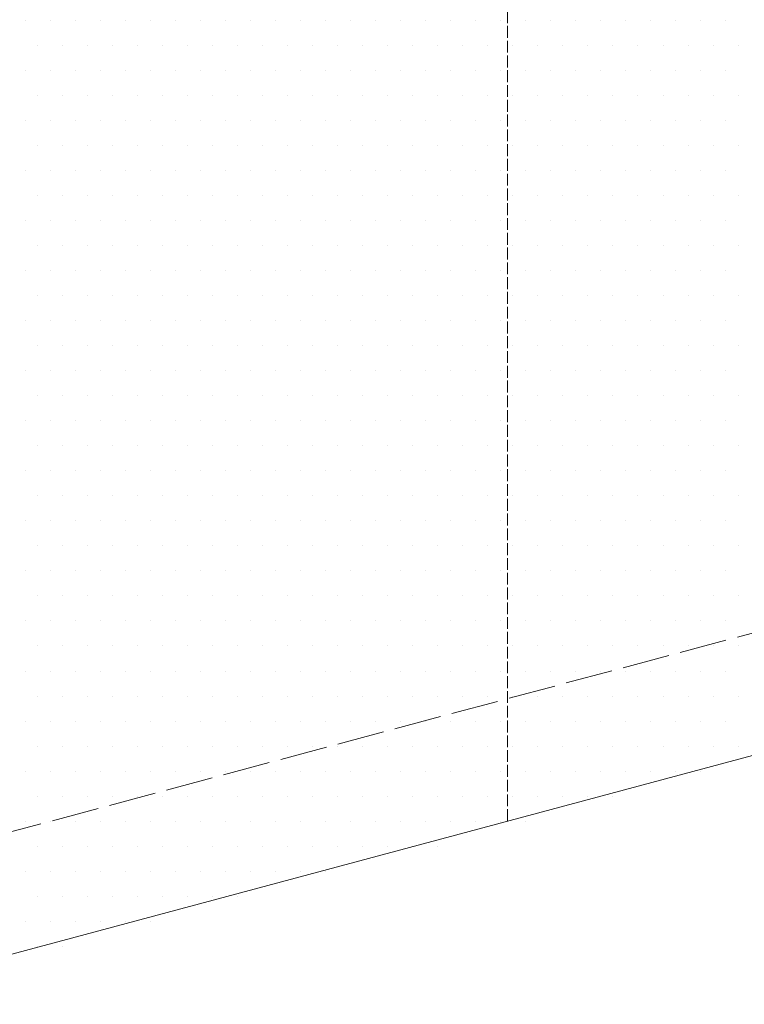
# Model space of a CAD drawing. Header units: millimetres. Extents: x 0 to 152651, y 46550 to 81081.
# Tile 90 of 109: x 147466 to 147650, y 73660 to 73910. Entities that reach past the tile are written whole.
import ezdxf

# ---------------------------------------------------------------- set-up
doc = ezdxf.new("R2010")
doc.units = ezdxf.units.MM
doc.linetypes.add('ACAD_ISO02W100', pattern=[15, 12, -3])
doc.layers.add('linia', color=100, linetype='Continuous', lineweight=25)
doc.layers.add('przerywa', color=100, linetype='ACAD_ISO02W100', lineweight=5)

msp = doc.modelspace()

# ---------------------------------------------------------------- linework, layer by layer
at = {"layer": 'linia', "lineweight": 20}
for p, q in [((147467.014, 73909.444), (147467.014, 73909.444)), ((147473.364, 73909.444), (147473.364, 73909.444)), ((147479.714, 73909.444), (147479.714, 73909.444)), ((147486.064, 73909.444), (147486.064, 73909.444)), ((147492.414, 73909.444), (147492.414, 73909.444)), ((147498.764, 73909.444), (147498.764, 73909.444)), ((147505.114, 73909.444), (147505.114, 73909.444)), ((147511.464, 73909.444), (147511.464, 73909.444)), ((147517.814, 73909.444), (147517.814, 73909.444)), ((147524.164, 73909.444), (147524.164, 73909.444)), ((147530.514, 73909.444), (147530.514, 73909.444)), ((147536.864, 73909.444), (147536.864, 73909.444)), ((147543.214, 73909.444), (147543.214, 73909.444)), ((147549.564, 73909.444), (147549.564, 73909.444)), ((147555.914, 73909.444), (147555.914, 73909.444)), ((147562.264, 73909.444), (147562.264, 73909.444)), ((147568.614, 73909.444), (147568.614, 73909.444)), ((147574.964, 73909.444), (147574.964, 73909.444)), ((147581.314, 73909.444), (147581.314, 73909.444)), ((147587.664, 73909.444), (147587.664, 73909.444)), ((147594.014, 73909.444), (147594.014, 73909.444)), ((147600.364, 73909.444), (147600.364, 73909.444)), ((147606.714, 73909.444), (147606.714, 73909.444)), ((147613.064, 73909.444), (147613.064, 73909.444)), ((147619.414, 73909.444), (147619.414, 73909.444)), ((147625.764, 73909.444), (147625.764, 73909.444)), ((147632.114, 73909.444), (147632.114, 73909.444)), ((147638.464, 73909.444), (147638.464, 73909.444)), ((147644.814, 73909.444), (147644.814, 73909.444)), ((147470.189, 73903.094), (147470.189, 73903.094)), ((147476.539, 73903.094), (147476.539, 73903.094)), ((147482.889, 73903.094), (147482.889, 73903.094)), ((147489.239, 73903.094), (147489.239, 73903.094)), ((147495.589, 73903.094), (147495.589, 73903.094)), ((147501.939, 73903.094), (147501.939, 73903.094)), ((147508.289, 73903.094), (147508.289, 73903.094)), ((147514.639, 73903.094), (147514.639, 73903.094)), ((147520.989, 73903.094), (147520.989, 73903.094)), ((147527.339, 73903.094), (147527.339, 73903.094)), ((147533.689, 73903.094), (147533.689, 73903.094)), ((147540.039, 73903.094), (147540.039, 73903.094)), ((147546.389, 73903.094), (147546.389, 73903.094)), ((147552.739, 73903.094), (147552.739, 73903.094)), ((147559.089, 73903.094), (147559.089, 73903.094)), ((147565.439, 73903.094), (147565.439, 73903.094)), ((147571.789, 73903.094), (147571.789, 73903.094)), ((147578.139, 73903.094), (147578.139, 73903.094)), ((147584.489, 73903.094), (147584.489, 73903.094)), ((147590.839, 73903.094), (147590.839, 73903.094)), ((147597.189, 73903.094), (147597.189, 73903.094)), ((147603.539, 73903.094), (147603.539, 73903.094)), ((147609.889, 73903.094), (147609.889, 73903.094)), ((147616.239, 73903.094), (147616.239, 73903.094)), ((147622.589, 73903.094), (147622.589, 73903.094)), ((147628.939, 73903.094), (147628.939, 73903.094)), ((147635.289, 73903.094), (147635.289, 73903.094)), ((147641.639, 73903.094), (147641.639, 73903.094)), ((147647.989, 73903.094), (147647.989, 73903.094)), ((147467.014, 73896.744), (147467.014, 73896.744)), ((147473.364, 73896.744), (147473.364, 73896.744)), ((147479.714, 73896.744), (147479.714, 73896.744)), ((147486.064, 73896.744), (147486.064, 73896.744)), ((147492.414, 73896.744), (147492.414, 73896.744)), ((147498.764, 73896.744), (147498.764, 73896.744)), ((147505.114, 73896.744), (147505.114, 73896.744)), ((147511.464, 73896.744), (147511.464, 73896.744)), ((147517.814, 73896.744), (147517.814, 73896.744)), ((147524.164, 73896.744), (147524.164, 73896.744)), ((147530.514, 73896.744), (147530.514, 73896.744)), ((147536.864, 73896.744), (147536.864, 73896.744)), ((147543.214, 73896.744), (147543.214, 73896.744)), ((147549.564, 73896.744), (147549.564, 73896.744)), ((147555.914, 73896.744), (147555.914, 73896.744)), ((147562.264, 73896.744), (147562.264, 73896.744)), ((147568.614, 73896.744), (147568.614, 73896.744)), ((147574.964, 73896.744), (147574.964, 73896.744)), ((147581.314, 73896.744), (147581.314, 73896.744)), ((147587.664, 73896.744), (147587.664, 73896.744)), ((147594.014, 73896.744), (147594.014, 73896.744)), ((147600.364, 73896.744), (147600.364, 73896.744)), ((147606.714, 73896.744), (147606.714, 73896.744)), ((147613.064, 73896.744), (147613.064, 73896.744)), ((147619.414, 73896.744), (147619.414, 73896.744)), ((147625.764, 73896.744), (147625.764, 73896.744)), ((147632.114, 73896.744), (147632.114, 73896.744)), ((147638.464, 73896.744), (147638.464, 73896.744)), ((147644.814, 73896.744), (147644.814, 73896.744)), ((147470.189, 73890.394), (147470.189, 73890.394)), ((147476.539, 73890.394), (147476.539, 73890.394)), ((147482.889, 73890.394), (147482.889, 73890.394)), ((147489.239, 73890.394), (147489.239, 73890.394)), ((147495.589, 73890.394), (147495.589, 73890.394)), ((147501.939, 73890.394), (147501.939, 73890.394)), ((147508.289, 73890.394), (147508.289, 73890.394)), ((147514.639, 73890.394), (147514.639, 73890.394)), ((147520.989, 73890.394), (147520.989, 73890.394)), ((147527.339, 73890.394), (147527.339, 73890.394)), ((147533.689, 73890.394), (147533.689, 73890.394)), ((147540.039, 73890.394), (147540.039, 73890.394)), ((147546.389, 73890.394), (147546.389, 73890.394)), ((147552.739, 73890.394), (147552.739, 73890.394)), ((147559.089, 73890.394), (147559.089, 73890.394)), ((147565.439, 73890.394), (147565.439, 73890.394)), ((147571.789, 73890.394), (147571.789, 73890.394)), ((147578.139, 73890.394), (147578.139, 73890.394)), ((147584.489, 73890.394), (147584.489, 73890.394)), ((147590.839, 73890.394), (147590.839, 73890.394)), ((147597.189, 73890.394), (147597.189, 73890.394)), ((147603.539, 73890.394), (147603.539, 73890.394)), ((147609.889, 73890.394), (147609.889, 73890.394)), ((147616.239, 73890.394), (147616.239, 73890.394)), ((147622.589, 73890.394), (147622.589, 73890.394)), ((147628.939, 73890.394), (147628.939, 73890.394)), ((147635.289, 73890.394), (147635.289, 73890.394)), ((147641.639, 73890.394), (147641.639, 73890.394)), ((147647.989, 73890.394), (147647.989, 73890.394)), ((147467.014, 73884.044), (147467.014, 73884.044)), ((147473.364, 73884.044), (147473.364, 73884.044)), ((147479.714, 73884.044), (147479.714, 73884.044)), ((147486.064, 73884.044), (147486.064, 73884.044)), ((147492.414, 73884.044), (147492.414, 73884.044)), ((147498.764, 73884.044), (147498.764, 73884.044)), ((147505.114, 73884.044), (147505.114, 73884.044)), ((147511.464, 73884.044), (147511.464, 73884.044)), ((147517.814, 73884.044), (147517.814, 73884.044)), ((147524.164, 73884.044), (147524.164, 73884.044)), ((147530.514, 73884.044), (147530.514, 73884.044)), ((147536.864, 73884.044), (147536.864, 73884.044)), ((147543.214, 73884.044), (147543.214, 73884.044)), ((147549.564, 73884.044), (147549.564, 73884.044)), ((147555.914, 73884.044), (147555.914, 73884.044)), ((147562.264, 73884.044), (147562.264, 73884.044)), ((147568.614, 73884.044), (147568.614, 73884.044)), ((147574.964, 73884.044), (147574.964, 73884.044)), ((147581.314, 73884.044), (147581.314, 73884.044)), ((147587.664, 73884.044), (147587.664, 73884.044)), ((147594.014, 73884.044), (147594.014, 73884.044)), ((147600.364, 73884.044), (147600.364, 73884.044)), ((147606.714, 73884.044), (147606.714, 73884.044)), ((147613.064, 73884.044), (147613.064, 73884.044)), ((147619.414, 73884.044), (147619.414, 73884.044)), ((147625.764, 73884.044), (147625.764, 73884.044)), ((147632.114, 73884.044), (147632.114, 73884.044)), ((147638.464, 73884.044), (147638.464, 73884.044)), ((147644.814, 73884.044), (147644.814, 73884.044)), ((147470.189, 73877.694), (147470.189, 73877.694)), ((147476.539, 73877.694), (147476.539, 73877.694)), ((147482.889, 73877.694), (147482.889, 73877.694)), ((147489.239, 73877.694), (147489.239, 73877.694)), ((147495.589, 73877.694), (147495.589, 73877.694)), ((147501.939, 73877.694), (147501.939, 73877.694)), ((147508.289, 73877.694), (147508.289, 73877.694)), ((147514.639, 73877.694), (147514.639, 73877.694)), ((147520.989, 73877.694), (147520.989, 73877.694)), ((147527.339, 73877.694), (147527.339, 73877.694)), ((147533.689, 73877.694), (147533.689, 73877.694)), ((147540.039, 73877.694), (147540.039, 73877.694)), ((147546.389, 73877.694), (147546.389, 73877.694)), ((147552.739, 73877.694), (147552.739, 73877.694)), ((147559.089, 73877.694), (147559.089, 73877.694)), ((147565.439, 73877.694), (147565.439, 73877.694)), ((147571.789, 73877.694), (147571.789, 73877.694)), ((147578.139, 73877.694), (147578.139, 73877.694)), ((147584.489, 73877.694), (147584.489, 73877.694)), ((147590.839, 73877.694), (147590.839, 73877.694)), ((147597.189, 73877.694), (147597.189, 73877.694)), ((147603.539, 73877.694), (147603.539, 73877.694)), ((147609.889, 73877.694), (147609.889, 73877.694)), ((147616.239, 73877.694), (147616.239, 73877.694)), ((147622.589, 73877.694), (147622.589, 73877.694)), ((147628.939, 73877.694), (147628.939, 73877.694)), ((147635.289, 73877.694), (147635.289, 73877.694)), ((147641.639, 73877.694), (147641.639, 73877.694)), ((147647.989, 73877.694), (147647.989, 73877.694)), ((147467.014, 73871.344), (147467.014, 73871.344)), ((147473.364, 73871.344), (147473.364, 73871.344)), ((147479.714, 73871.344), (147479.714, 73871.344)), ((147486.064, 73871.344), (147486.064, 73871.344)), ((147492.414, 73871.344), (147492.414, 73871.344)), ((147498.764, 73871.344), (147498.764, 73871.344)), ((147505.114, 73871.344), (147505.114, 73871.344)), ((147511.464, 73871.344), (147511.464, 73871.344)), ((147517.814, 73871.344), (147517.814, 73871.344)), ((147524.164, 73871.344), (147524.164, 73871.344)), ((147530.514, 73871.344), (147530.514, 73871.344)), ((147536.864, 73871.344), (147536.864, 73871.344)), ((147543.214, 73871.344), (147543.214, 73871.344)), ((147549.564, 73871.344), (147549.564, 73871.344)), ((147555.914, 73871.344), (147555.914, 73871.344)), ((147562.264, 73871.344), (147562.264, 73871.344)), ((147568.614, 73871.344), (147568.614, 73871.344)), ((147574.964, 73871.344), (147574.964, 73871.344)), ((147581.314, 73871.344), (147581.314, 73871.344)), ((147587.664, 73871.344), (147587.664, 73871.344)), ((147594.014, 73871.344), (147594.014, 73871.344)), ((147600.364, 73871.344), (147600.364, 73871.344)), ((147606.714, 73871.344), (147606.714, 73871.344)), ((147613.064, 73871.344), (147613.064, 73871.344)), ((147619.414, 73871.344), (147619.414, 73871.344)), ((147625.764, 73871.344), (147625.764, 73871.344)), ((147632.114, 73871.344), (147632.114, 73871.344)), ((147638.464, 73871.344), (147638.464, 73871.344)), ((147644.814, 73871.344), (147644.814, 73871.344)), ((147470.189, 73864.994), (147470.189, 73864.994)), ((147476.539, 73864.994), (147476.539, 73864.994)), ((147482.889, 73864.994), (147482.889, 73864.994)), ((147489.239, 73864.994), (147489.239, 73864.994)), ((147495.589, 73864.994), (147495.589, 73864.994)), ((147501.939, 73864.994), (147501.939, 73864.994)), ((147508.289, 73864.994), (147508.289, 73864.994)), ((147514.639, 73864.994), (147514.639, 73864.994)), ((147520.989, 73864.994), (147520.989, 73864.994)), ((147527.339, 73864.994), (147527.339, 73864.994)), ((147533.689, 73864.994), (147533.689, 73864.994)), ((147540.039, 73864.994), (147540.039, 73864.994)), ((147546.389, 73864.994), (147546.389, 73864.994)), ((147552.739, 73864.994), (147552.739, 73864.994)), ((147559.089, 73864.994), (147559.089, 73864.994)), ((147565.439, 73864.994), (147565.439, 73864.994)), ((147571.789, 73864.994), (147571.789, 73864.994)), ((147578.139, 73864.994), (147578.139, 73864.994)), ((147584.489, 73864.994), (147584.489, 73864.994)), ((147590.839, 73864.994), (147590.839, 73864.994)), ((147597.189, 73864.994), (147597.189, 73864.994)), ((147603.539, 73864.994), (147603.539, 73864.994)), ((147609.889, 73864.994), (147609.889, 73864.994)), ((147616.239, 73864.994), (147616.239, 73864.994)), ((147622.589, 73864.994), (147622.589, 73864.994)), ((147628.939, 73864.994), (147628.939, 73864.994)), ((147635.289, 73864.994), (147635.289, 73864.994)), ((147641.639, 73864.994), (147641.639, 73864.994)), ((147647.989, 73864.994), (147647.989, 73864.994)), ((147467.014, 73858.644), (147467.014, 73858.644)), ((147473.364, 73858.644), (147473.364, 73858.644)), ((147479.714, 73858.644), (147479.714, 73858.644)), ((147486.064, 73858.644), (147486.064, 73858.644)), ((147492.414, 73858.644), (147492.414, 73858.644)), ((147498.764, 73858.644), (147498.764, 73858.644)), ((147505.114, 73858.644), (147505.114, 73858.644)), ((147511.464, 73858.644), (147511.464, 73858.644)), ((147517.814, 73858.644), (147517.814, 73858.644)), ((147524.164, 73858.644), (147524.164, 73858.644)), ((147530.514, 73858.644), (147530.514, 73858.644)), ((147536.864, 73858.644), (147536.864, 73858.644)), ((147543.214, 73858.644), (147543.214, 73858.644)), ((147549.564, 73858.644), (147549.564, 73858.644)), ((147555.914, 73858.644), (147555.914, 73858.644)), ((147562.264, 73858.644), (147562.264, 73858.644)), ((147568.614, 73858.644), (147568.614, 73858.644)), ((147574.964, 73858.644), (147574.964, 73858.644)), ((147581.314, 73858.644), (147581.314, 73858.644)), ((147587.664, 73858.644), (147587.664, 73858.644)), ((147594.014, 73858.644), (147594.014, 73858.644)), ((147600.364, 73858.644), (147600.364, 73858.644)), ((147606.714, 73858.644), (147606.714, 73858.644)), ((147613.064, 73858.644), (147613.064, 73858.644)), ((147619.414, 73858.644), (147619.414, 73858.644)), ((147625.764, 73858.644), (147625.764, 73858.644)), ((147632.114, 73858.644), (147632.114, 73858.644)), ((147638.464, 73858.644), (147638.464, 73858.644)), ((147644.814, 73858.644), (147644.814, 73858.644)), ((147470.189, 73852.294), (147470.189, 73852.294)), ((147476.539, 73852.294), (147476.539, 73852.294)), ((147482.889, 73852.294), (147482.889, 73852.294)), ((147489.239, 73852.294), (147489.239, 73852.294)), ((147495.589, 73852.294), (147495.589, 73852.294)), ((147501.939, 73852.294), (147501.939, 73852.294)), ((147508.289, 73852.294), (147508.289, 73852.294)), ((147514.639, 73852.294), (147514.639, 73852.294)), ((147520.989, 73852.294), (147520.989, 73852.294)), ((147527.339, 73852.294), (147527.339, 73852.294)), ((147533.689, 73852.294), (147533.689, 73852.294)), ((147540.039, 73852.294), (147540.039, 73852.294)), ((147546.389, 73852.294), (147546.389, 73852.294)), ((147552.739, 73852.294), (147552.739, 73852.294)), ((147559.089, 73852.294), (147559.089, 73852.294)), ((147565.439, 73852.294), (147565.439, 73852.294)), ((147571.789, 73852.294), (147571.789, 73852.294)), ((147578.139, 73852.294), (147578.139, 73852.294)), ((147584.489, 73852.294), (147584.489, 73852.294)), ((147590.839, 73852.294), (147590.839, 73852.294)), ((147597.189, 73852.294), (147597.189, 73852.294)), ((147603.539, 73852.294), (147603.539, 73852.294)), ((147609.889, 73852.294), (147609.889, 73852.294)), ((147616.239, 73852.294), (147616.239, 73852.294)), ((147622.589, 73852.294), (147622.589, 73852.294)), ((147628.939, 73852.294), (147628.939, 73852.294)), ((147635.289, 73852.294), (147635.289, 73852.294)), ((147641.639, 73852.294), (147641.639, 73852.294)), ((147647.989, 73852.294), (147647.989, 73852.294)), ((147467.014, 73845.944), (147467.014, 73845.944)), ((147473.364, 73845.944), (147473.364, 73845.944)), ((147479.714, 73845.944), (147479.714, 73845.944)), ((147486.064, 73845.944), (147486.064, 73845.944)), ((147492.414, 73845.944), (147492.414, 73845.944)), ((147498.764, 73845.944), (147498.764, 73845.944)), ((147505.114, 73845.944), (147505.114, 73845.944)), ((147511.464, 73845.944), (147511.464, 73845.944)), ((147517.814, 73845.944), (147517.814, 73845.944)), ((147524.164, 73845.944), (147524.164, 73845.944)), ((147530.514, 73845.944), (147530.514, 73845.944)), ((147536.864, 73845.944), (147536.864, 73845.944)), ((147543.214, 73845.944), (147543.214, 73845.944)), ((147549.564, 73845.944), (147549.564, 73845.944)), ((147555.914, 73845.944), (147555.914, 73845.944)), ((147562.264, 73845.944), (147562.264, 73845.944)), ((147568.614, 73845.944), (147568.614, 73845.944)), ((147574.964, 73845.944), (147574.964, 73845.944)), ((147581.314, 73845.944), (147581.314, 73845.944)), ((147587.664, 73845.944), (147587.664, 73845.944)), ((147594.014, 73845.944), (147594.014, 73845.944)), ((147600.364, 73845.944), (147600.364, 73845.944)), ((147606.714, 73845.944), (147606.714, 73845.944)), ((147613.064, 73845.944), (147613.064, 73845.944)), ((147619.414, 73845.944), (147619.414, 73845.944)), ((147625.764, 73845.944), (147625.764, 73845.944)), ((147632.114, 73845.944), (147632.114, 73845.944)), ((147638.464, 73845.944), (147638.464, 73845.944)), ((147644.814, 73845.944), (147644.814, 73845.944)), ((147470.189, 73839.594), (147470.189, 73839.594)), ((147476.539, 73839.594), (147476.539, 73839.594)), ((147482.889, 73839.594), (147482.889, 73839.594)), ((147489.239, 73839.594), (147489.239, 73839.594)), ((147495.589, 73839.594), (147495.589, 73839.594)), ((147501.939, 73839.594), (147501.939, 73839.594)), ((147508.289, 73839.594), (147508.289, 73839.594)), ((147514.639, 73839.594), (147514.639, 73839.594)), ((147520.989, 73839.594), (147520.989, 73839.594)), ((147527.339, 73839.594), (147527.339, 73839.594)), ((147533.689, 73839.594), (147533.689, 73839.594)), ((147540.039, 73839.594), (147540.039, 73839.594)), ((147546.389, 73839.594), (147546.389, 73839.594)), ((147552.739, 73839.594), (147552.739, 73839.594)), ((147559.089, 73839.594), (147559.089, 73839.594)), ((147565.439, 73839.594), (147565.439, 73839.594)), ((147571.789, 73839.594), (147571.789, 73839.594)), ((147578.139, 73839.594), (147578.139, 73839.594)), ((147584.489, 73839.594), (147584.489, 73839.594)), ((147590.839, 73839.594), (147590.839, 73839.594)), ((147597.189, 73839.594), (147597.189, 73839.594)), ((147603.539, 73839.594), (147603.539, 73839.594)), ((147609.889, 73839.594), (147609.889, 73839.594)), ((147616.239, 73839.594), (147616.239, 73839.594)), ((147622.589, 73839.594), (147622.589, 73839.594)), ((147628.939, 73839.594), (147628.939, 73839.594)), ((147635.289, 73839.594), (147635.289, 73839.594)), ((147641.639, 73839.594), (147641.639, 73839.594)), ((147647.989, 73839.594), (147647.989, 73839.594)), ((147467.014, 73833.244), (147467.014, 73833.244)), ((147473.364, 73833.244), (147473.364, 73833.244)), ((147479.714, 73833.244), (147479.714, 73833.244)), ((147486.064, 73833.244), (147486.064, 73833.244)), ((147492.414, 73833.244), (147492.414, 73833.244)), ((147498.764, 73833.244), (147498.764, 73833.244)), ((147505.114, 73833.244), (147505.114, 73833.244)), ((147511.464, 73833.244), (147511.464, 73833.244)), ((147517.814, 73833.244), (147517.814, 73833.244)), ((147524.164, 73833.244), (147524.164, 73833.244)), ((147530.514, 73833.244), (147530.514, 73833.244)), ((147536.864, 73833.244), (147536.864, 73833.244)), ((147543.214, 73833.244), (147543.214, 73833.244)), ((147549.564, 73833.244), (147549.564, 73833.244)), ((147555.914, 73833.244), (147555.914, 73833.244)), ((147562.264, 73833.244), (147562.264, 73833.244)), ((147568.614, 73833.244), (147568.614, 73833.244)), ((147574.964, 73833.244), (147574.964, 73833.244)), ((147581.314, 73833.244), (147581.314, 73833.244)), ((147587.664, 73833.244), (147587.664, 73833.244)), ((147594.014, 73833.244), (147594.014, 73833.244)), ((147600.364, 73833.244), (147600.364, 73833.244)), ((147606.714, 73833.244), (147606.714, 73833.244)), ((147613.064, 73833.244), (147613.064, 73833.244)), ((147619.414, 73833.244), (147619.414, 73833.244)), ((147625.764, 73833.244), (147625.764, 73833.244)), ((147632.114, 73833.244), (147632.114, 73833.244)), ((147638.464, 73833.244), (147638.464, 73833.244)), ((147644.814, 73833.244), (147644.814, 73833.244)), ((147470.189, 73826.894), (147470.189, 73826.894)), ((147476.539, 73826.894), (147476.539, 73826.894)), ((147482.889, 73826.894), (147482.889, 73826.894)), ((147489.239, 73826.894), (147489.239, 73826.894)), ((147495.589, 73826.894), (147495.589, 73826.894)), ((147501.939, 73826.894), (147501.939, 73826.894)), ((147508.289, 73826.894), (147508.289, 73826.894)), ((147514.639, 73826.894), (147514.639, 73826.894)), ((147520.989, 73826.894), (147520.989, 73826.894)), ((147527.339, 73826.894), (147527.339, 73826.894)), ((147533.689, 73826.894), (147533.689, 73826.894)), ((147540.039, 73826.894), (147540.039, 73826.894)), ((147546.389, 73826.894), (147546.389, 73826.894)), ((147552.739, 73826.894), (147552.739, 73826.894)), ((147559.089, 73826.894), (147559.089, 73826.894)), ((147565.439, 73826.894), (147565.439, 73826.894)), ((147571.789, 73826.894), (147571.789, 73826.894)), ((147578.139, 73826.894), (147578.139, 73826.894)), ((147584.489, 73826.894), (147584.489, 73826.894)), ((147590.839, 73826.894), (147590.839, 73826.894)), ((147597.189, 73826.894), (147597.189, 73826.894)), ((147603.539, 73826.894), (147603.539, 73826.894)), ((147609.889, 73826.894), (147609.889, 73826.894)), ((147616.239, 73826.894), (147616.239, 73826.894)), ((147622.589, 73826.894), (147622.589, 73826.894)), ((147628.939, 73826.894), (147628.939, 73826.894)), ((147635.289, 73826.894), (147635.289, 73826.894)), ((147641.639, 73826.894), (147641.639, 73826.894)), ((147647.989, 73826.894), (147647.989, 73826.894)), ((147467.014, 73820.544), (147467.014, 73820.544)), ((147473.364, 73820.544), (147473.364, 73820.544)), ((147479.714, 73820.544), (147479.714, 73820.544)), ((147486.064, 73820.544), (147486.064, 73820.544)), ((147492.414, 73820.544), (147492.414, 73820.544)), ((147498.764, 73820.544), (147498.764, 73820.544)), ((147505.114, 73820.544), (147505.114, 73820.544)), ((147511.464, 73820.544), (147511.464, 73820.544)), ((147517.814, 73820.544), (147517.814, 73820.544)), ((147524.164, 73820.544), (147524.164, 73820.544)), ((147530.514, 73820.544), (147530.514, 73820.544)), ((147536.864, 73820.544), (147536.864, 73820.544)), ((147543.214, 73820.544), (147543.214, 73820.544)), ((147549.564, 73820.544), (147549.564, 73820.544)), ((147555.914, 73820.544), (147555.914, 73820.544)), ((147562.264, 73820.544), (147562.264, 73820.544)), ((147568.614, 73820.544), (147568.614, 73820.544)), ((147574.964, 73820.544), (147574.964, 73820.544)), ((147581.314, 73820.544), (147581.314, 73820.544)), ((147587.664, 73820.544), (147587.664, 73820.544)), ((147594.014, 73820.544), (147594.014, 73820.544)), ((147600.364, 73820.544), (147600.364, 73820.544)), ((147606.714, 73820.544), (147606.714, 73820.544)), ((147613.064, 73820.544), (147613.064, 73820.544)), ((147619.414, 73820.544), (147619.414, 73820.544)), ((147625.764, 73820.544), (147625.764, 73820.544)), ((147632.114, 73820.544), (147632.114, 73820.544)), ((147638.464, 73820.544), (147638.464, 73820.544)), ((147644.814, 73820.544), (147644.814, 73820.544)), ((147470.189, 73814.194), (147470.189, 73814.194)), ((147476.539, 73814.194), (147476.539, 73814.194)), ((147482.889, 73814.194), (147482.889, 73814.194)), ((147489.239, 73814.194), (147489.239, 73814.194)), ((147495.589, 73814.194), (147495.589, 73814.194)), ((147501.939, 73814.194), (147501.939, 73814.194)), ((147508.289, 73814.194), (147508.289, 73814.194)), ((147514.639, 73814.194), (147514.639, 73814.194)), ((147520.989, 73814.194), (147520.989, 73814.194)), ((147527.339, 73814.194), (147527.339, 73814.194)), ((147533.689, 73814.194), (147533.689, 73814.194)), ((147540.039, 73814.194), (147540.039, 73814.194)), ((147546.389, 73814.194), (147546.389, 73814.194)), ((147552.739, 73814.194), (147552.739, 73814.194)), ((147559.089, 73814.194), (147559.089, 73814.194)), ((147565.439, 73814.194), (147565.439, 73814.194)), ((147571.789, 73814.194), (147571.789, 73814.194)), ((147578.139, 73814.194), (147578.139, 73814.194)), ((147584.489, 73814.194), (147584.489, 73814.194)), ((147590.839, 73814.194), (147590.839, 73814.194)), ((147597.189, 73814.194), (147597.189, 73814.194)), ((147603.539, 73814.194), (147603.539, 73814.194)), ((147609.889, 73814.194), (147609.889, 73814.194)), ((147616.239, 73814.194), (147616.239, 73814.194)), ((147622.589, 73814.194), (147622.589, 73814.194)), ((147628.939, 73814.194), (147628.939, 73814.194)), ((147635.289, 73814.194), (147635.289, 73814.194)), ((147641.639, 73814.194), (147641.639, 73814.194)), ((147647.989, 73814.194), (147647.989, 73814.194)), ((147467.014, 73807.844), (147467.014, 73807.844)), ((147473.364, 73807.844), (147473.364, 73807.844)), ((147479.714, 73807.844), (147479.714, 73807.844)), ((147486.064, 73807.844), (147486.064, 73807.844)), ((147492.414, 73807.844), (147492.414, 73807.844)), ((147498.764, 73807.844), (147498.764, 73807.844)), ((147505.114, 73807.844), (147505.114, 73807.844)), ((147511.464, 73807.844), (147511.464, 73807.844)), ((147517.814, 73807.844), (147517.814, 73807.844)), ((147524.164, 73807.844), (147524.164, 73807.844)), ((147530.514, 73807.844), (147530.514, 73807.844)), ((147536.864, 73807.844), (147536.864, 73807.844)), ((147543.214, 73807.844), (147543.214, 73807.844)), ((147549.564, 73807.844), (147549.564, 73807.844)), ((147555.914, 73807.844), (147555.914, 73807.844)), ((147562.264, 73807.844), (147562.264, 73807.844)), ((147568.614, 73807.844), (147568.614, 73807.844)), ((147574.964, 73807.844), (147574.964, 73807.844)), ((147581.314, 73807.844), (147581.314, 73807.844)), ((147587.664, 73807.844), (147587.664, 73807.844)), ((147594.014, 73807.844), (147594.014, 73807.844)), ((147600.364, 73807.844), (147600.364, 73807.844)), ((147606.714, 73807.844), (147606.714, 73807.844)), ((147613.064, 73807.844), (147613.064, 73807.844)), ((147619.414, 73807.844), (147619.414, 73807.844)), ((147625.764, 73807.844), (147625.764, 73807.844)), ((147632.114, 73807.844), (147632.114, 73807.844)), ((147638.464, 73807.844), (147638.464, 73807.844)), ((147644.814, 73807.844), (147644.814, 73807.844)), ((147470.189, 73801.494), (147470.189, 73801.494)), ((147476.539, 73801.494), (147476.539, 73801.494)), ((147482.889, 73801.494), (147482.889, 73801.494)), ((147489.239, 73801.494), (147489.239, 73801.494)), ((147495.589, 73801.494), (147495.589, 73801.494)), ((147501.939, 73801.494), (147501.939, 73801.494)), ((147508.289, 73801.494), (147508.289, 73801.494)), ((147514.639, 73801.494), (147514.639, 73801.494)), ((147520.989, 73801.494), (147520.989, 73801.494)), ((147527.339, 73801.494), (147527.339, 73801.494)), ((147533.689, 73801.494), (147533.689, 73801.494)), ((147540.039, 73801.494), (147540.039, 73801.494)), ((147546.389, 73801.494), (147546.389, 73801.494)), ((147552.739, 73801.494), (147552.739, 73801.494)), ((147559.089, 73801.494), (147559.089, 73801.494)), ((147565.439, 73801.494), (147565.439, 73801.494)), ((147571.789, 73801.494), (147571.789, 73801.494)), ((147578.139, 73801.494), (147578.139, 73801.494)), ((147584.489, 73801.494), (147584.489, 73801.494)), ((147590.839, 73801.494), (147590.839, 73801.494)), ((147597.189, 73801.494), (147597.189, 73801.494)), ((147603.539, 73801.494), (147603.539, 73801.494)), ((147609.889, 73801.494), (147609.889, 73801.494)), ((147616.239, 73801.494), (147616.239, 73801.494)), ((147622.589, 73801.494), (147622.589, 73801.494)), ((147628.939, 73801.494), (147628.939, 73801.494)), ((147635.289, 73801.494), (147635.289, 73801.494)), ((147641.639, 73801.494), (147641.639, 73801.494)), ((147647.989, 73801.494), (147647.989, 73801.494)), ((147467.014, 73795.144), (147467.014, 73795.144)), ((147473.364, 73795.144), (147473.364, 73795.144)), ((147479.714, 73795.144), (147479.714, 73795.144)), ((147486.064, 73795.144), (147486.064, 73795.144)), ((147492.414, 73795.144), (147492.414, 73795.144)), ((147498.764, 73795.144), (147498.764, 73795.144)), ((147505.114, 73795.144), (147505.114, 73795.144)), ((147511.464, 73795.144), (147511.464, 73795.144)), ((147517.814, 73795.144), (147517.814, 73795.144)), ((147524.164, 73795.144), (147524.164, 73795.144)), ((147530.514, 73795.144), (147530.514, 73795.144)), ((147536.864, 73795.144), (147536.864, 73795.144)), ((147543.214, 73795.144), (147543.214, 73795.144)), ((147549.564, 73795.144), (147549.564, 73795.144)), ((147555.914, 73795.144), (147555.914, 73795.144)), ((147562.264, 73795.144), (147562.264, 73795.144)), ((147568.614, 73795.144), (147568.614, 73795.144)), ((147574.964, 73795.144), (147574.964, 73795.144)), ((147581.314, 73795.144), (147581.314, 73795.144)), ((147587.664, 73795.144), (147587.664, 73795.144)), ((147594.014, 73795.144), (147594.014, 73795.144)), ((147600.364, 73795.144), (147600.364, 73795.144)), ((147606.714, 73795.144), (147606.714, 73795.144)), ((147613.064, 73795.144), (147613.064, 73795.144)), ((147619.414, 73795.144), (147619.414, 73795.144)), ((147625.764, 73795.144), (147625.764, 73795.144)), ((147632.114, 73795.144), (147632.114, 73795.144)), ((147638.464, 73795.144), (147638.464, 73795.144)), ((147644.814, 73795.144), (147644.814, 73795.144)), ((147898.949, 73789.187), (147415.986, 73659.777)), ((147470.189, 73788.794), (147470.189, 73788.794)), ((147476.539, 73788.794), (147476.539, 73788.794)), ((147482.889, 73788.794), (147482.889, 73788.794)), ((147489.239, 73788.794), (147489.239, 73788.794)), ((147495.589, 73788.794), (147495.589, 73788.794)), ((147501.939, 73788.794), (147501.939, 73788.794)), ((147508.289, 73788.794), (147508.289, 73788.794)), ((147514.639, 73788.794), (147514.639, 73788.794)), ((147520.989, 73788.794), (147520.989, 73788.794)), ((147527.339, 73788.794), (147527.339, 73788.794)), ((147533.689, 73788.794), (147533.689, 73788.794)), ((147540.039, 73788.794), (147540.039, 73788.794)), ((147546.389, 73788.794), (147546.389, 73788.794)), ((147552.739, 73788.794), (147552.739, 73788.794)), ((147559.089, 73788.794), (147559.089, 73788.794)), ((147565.439, 73788.794), (147565.439, 73788.794)), ((147571.789, 73788.794), (147571.789, 73788.794)), ((147578.139, 73788.794), (147578.139, 73788.794)), ((147584.489, 73788.794), (147584.489, 73788.794)), ((147590.839, 73788.794), (147590.839, 73788.794)), ((147597.189, 73788.794), (147597.189, 73788.794)), ((147603.539, 73788.794), (147603.539, 73788.794)), ((147609.889, 73788.794), (147609.889, 73788.794)), ((147616.239, 73788.794), (147616.239, 73788.794)), ((147622.589, 73788.794), (147622.589, 73788.794)), ((147628.939, 73788.794), (147628.939, 73788.794)), ((147635.289, 73788.794), (147635.289, 73788.794)), ((147641.639, 73788.794), (147641.639, 73788.794)), ((147647.989, 73788.794), (147647.989, 73788.794)), ((147467.014, 73782.444), (147467.014, 73782.444)), ((147473.364, 73782.444), (147473.364, 73782.444)), ((147479.714, 73782.444), (147479.714, 73782.444)), ((147486.064, 73782.444), (147486.064, 73782.444)), ((147492.414, 73782.444), (147492.414, 73782.444)), ((147498.764, 73782.444), (147498.764, 73782.444)), ((147505.114, 73782.444), (147505.114, 73782.444)), ((147511.464, 73782.444), (147511.464, 73782.444)), ((147517.814, 73782.444), (147517.814, 73782.444)), ((147524.164, 73782.444), (147524.164, 73782.444)), ((147530.514, 73782.444), (147530.514, 73782.444)), ((147536.864, 73782.444), (147536.864, 73782.444)), ((147543.214, 73782.444), (147543.214, 73782.444)), ((147549.564, 73782.444), (147549.564, 73782.444)), ((147555.914, 73782.444), (147555.914, 73782.444)), ((147562.264, 73782.444), (147562.264, 73782.444)), ((147568.614, 73782.444), (147568.614, 73782.444)), ((147574.964, 73782.444), (147574.964, 73782.444)), ((147581.314, 73782.444), (147581.314, 73782.444)), ((147587.664, 73782.444), (147587.664, 73782.444)), ((147594.014, 73782.444), (147594.014, 73782.444)), ((147600.364, 73782.444), (147600.364, 73782.444)), ((147606.714, 73782.444), (147606.714, 73782.444)), ((147613.064, 73782.444), (147613.064, 73782.444)), ((147619.414, 73782.444), (147619.414, 73782.444)), ((147625.764, 73782.444), (147625.764, 73782.444)), ((147632.114, 73782.444), (147632.114, 73782.444)), ((147638.464, 73782.444), (147638.464, 73782.444)), ((147644.814, 73782.444), (147644.814, 73782.444)), ((147470.189, 73776.094), (147470.189, 73776.094)), ((147476.539, 73776.094), (147476.539, 73776.094)), ((147482.889, 73776.094), (147482.889, 73776.094)), ((147489.239, 73776.094), (147489.239, 73776.094)), ((147495.589, 73776.094), (147495.589, 73776.094)), ((147501.939, 73776.094), (147501.939, 73776.094)), ((147508.289, 73776.094), (147508.289, 73776.094)), ((147514.639, 73776.094), (147514.639, 73776.094)), ((147520.989, 73776.094), (147520.989, 73776.094)), ((147527.339, 73776.094), (147527.339, 73776.094)), ((147533.689, 73776.094), (147533.689, 73776.094)), ((147540.039, 73776.094), (147540.039, 73776.094)), ((147546.389, 73776.094), (147546.389, 73776.094)), ((147552.739, 73776.094), (147552.739, 73776.094)), ((147559.089, 73776.094), (147559.089, 73776.094)), ((147565.439, 73776.094), (147565.439, 73776.094)), ((147571.789, 73776.094), (147571.789, 73776.094)), ((147578.139, 73776.094), (147578.139, 73776.094)), ((147584.489, 73776.094), (147584.489, 73776.094)), ((147590.839, 73776.094), (147590.839, 73776.094)), ((147597.189, 73776.094), (147597.189, 73776.094)), ((147603.539, 73776.094), (147603.539, 73776.094)), ((147609.889, 73776.094), (147609.889, 73776.094)), ((147616.239, 73776.094), (147616.239, 73776.094)), ((147622.589, 73776.094), (147622.589, 73776.094)), ((147628.939, 73776.094), (147628.939, 73776.094)), ((147635.289, 73776.094), (147635.289, 73776.094)), ((147641.639, 73776.094), (147641.639, 73776.094)), ((147647.989, 73776.094), (147647.989, 73776.094)), ((147467.014, 73769.744), (147467.014, 73769.744)), ((147473.364, 73769.744), (147473.364, 73769.744)), ((147479.714, 73769.744), (147479.714, 73769.744)), ((147486.064, 73769.744), (147486.064, 73769.744)), ((147492.414, 73769.744), (147492.414, 73769.744)), ((147498.764, 73769.744), (147498.764, 73769.744)), ((147505.114, 73769.744), (147505.114, 73769.744)), ((147511.464, 73769.744), (147511.464, 73769.744)), ((147517.814, 73769.744), (147517.814, 73769.744)), ((147524.164, 73769.744), (147524.164, 73769.744)), ((147530.514, 73769.744), (147530.514, 73769.744)), ((147536.864, 73769.744), (147536.864, 73769.744)), ((147543.214, 73769.744), (147543.214, 73769.744)), ((147549.564, 73769.744), (147549.564, 73769.744)), ((147555.914, 73769.744), (147555.914, 73769.744)), ((147562.264, 73769.744), (147562.264, 73769.744)), ((147568.614, 73769.744), (147568.614, 73769.744)), ((147574.964, 73769.744), (147574.964, 73769.744)), ((147581.314, 73769.744), (147581.314, 73769.744)), ((147587.664, 73769.744), (147587.664, 73769.744)), ((147594.014, 73769.744), (147594.014, 73769.744)), ((147600.364, 73769.744), (147600.364, 73769.744)), ((147606.714, 73769.744), (147606.714, 73769.744)), ((147613.064, 73769.744), (147613.064, 73769.744)), ((147619.414, 73769.744), (147619.414, 73769.744)), ((147625.764, 73769.744), (147625.764, 73769.744)), ((147632.114, 73769.744), (147632.114, 73769.744)), ((147638.464, 73769.744), (147638.464, 73769.744)), ((147644.814, 73769.744), (147644.814, 73769.744)), ((147470.189, 73763.394), (147470.189, 73763.394)), ((147476.539, 73763.394), (147476.539, 73763.394)), ((147482.889, 73763.394), (147482.889, 73763.394)), ((147489.239, 73763.394), (147489.239, 73763.394)), ((147495.589, 73763.394), (147495.589, 73763.394)), ((147501.939, 73763.394), (147501.939, 73763.394)), ((147508.289, 73763.394), (147508.289, 73763.394)), ((147514.639, 73763.394), (147514.639, 73763.394)), ((147520.989, 73763.394), (147520.989, 73763.394)), ((147527.339, 73763.394), (147527.339, 73763.394)), ((147533.689, 73763.394), (147533.689, 73763.394)), ((147540.039, 73763.394), (147540.039, 73763.394)), ((147546.389, 73763.394), (147546.389, 73763.394)), ((147552.739, 73763.394), (147552.739, 73763.394)), ((147559.089, 73763.394), (147559.089, 73763.394)), ((147565.439, 73763.394), (147565.439, 73763.394)), ((147571.789, 73763.394), (147571.789, 73763.394)), ((147578.139, 73763.394), (147578.139, 73763.394)), ((147584.489, 73763.394), (147584.489, 73763.394)), ((147590.839, 73763.394), (147590.839, 73763.394)), ((147597.189, 73763.394), (147597.189, 73763.394)), ((147603.539, 73763.394), (147603.539, 73763.394)), ((147609.889, 73763.394), (147609.889, 73763.394)), ((147616.239, 73763.394), (147616.239, 73763.394)), ((147622.589, 73763.394), (147622.589, 73763.394)), ((147628.939, 73763.394), (147628.939, 73763.394)), ((147635.289, 73763.394), (147635.289, 73763.394)), ((147641.639, 73763.394), (147641.639, 73763.394)), ((147647.989, 73763.394), (147647.989, 73763.394)), ((147467.014, 73757.044), (147467.014, 73757.044)), ((147473.364, 73757.044), (147473.364, 73757.044)), ((147479.714, 73757.044), (147479.714, 73757.044)), ((147486.064, 73757.044), (147486.064, 73757.044)), ((147492.414, 73757.044), (147492.414, 73757.044)), ((147498.764, 73757.044), (147498.764, 73757.044)), ((147505.114, 73757.044), (147505.114, 73757.044)), ((147511.464, 73757.044), (147511.464, 73757.044)), ((147517.814, 73757.044), (147517.814, 73757.044)), ((147524.164, 73757.044), (147524.164, 73757.044)), ((147530.514, 73757.044), (147530.514, 73757.044)), ((147536.864, 73757.044), (147536.864, 73757.044)), ((147543.214, 73757.044), (147543.214, 73757.044)), ((147549.564, 73757.044), (147549.564, 73757.044)), ((147555.914, 73757.044), (147555.914, 73757.044)), ((147562.264, 73757.044), (147562.264, 73757.044)), ((147568.614, 73757.044), (147568.614, 73757.044)), ((147574.964, 73757.044), (147574.964, 73757.044)), ((147581.314, 73757.044), (147581.314, 73757.044)), ((147587.664, 73757.044), (147587.664, 73757.044)), ((147594.014, 73757.044), (147594.014, 73757.044)), ((147600.364, 73757.044), (147600.364, 73757.044)), ((147606.714, 73757.044), (147606.714, 73757.044)), ((147613.064, 73757.044), (147613.064, 73757.044)), ((147619.414, 73757.044), (147619.414, 73757.044)), ((147625.764, 73757.044), (147625.764, 73757.044)), ((147632.114, 73757.044), (147632.114, 73757.044)), ((147638.464, 73757.044), (147638.464, 73757.044)), ((147644.814, 73757.044), (147644.814, 73757.044)), ((147470.189, 73750.694), (147470.189, 73750.694)), ((147476.539, 73750.694), (147476.539, 73750.694)), ((147482.889, 73750.694), (147482.889, 73750.694)), ((147489.239, 73750.694), (147489.239, 73750.694)), ((147495.589, 73750.694), (147495.589, 73750.694)), ((147501.939, 73750.694), (147501.939, 73750.694)), ((147508.289, 73750.694), (147508.289, 73750.694)), ((147514.639, 73750.694), (147514.639, 73750.694)), ((147520.989, 73750.694), (147520.989, 73750.694)), ((147527.339, 73750.694), (147527.339, 73750.694)), ((147533.689, 73750.694), (147533.689, 73750.694)), ((147540.039, 73750.694), (147540.039, 73750.694)), ((147546.389, 73750.694), (147546.389, 73750.694)), ((147552.739, 73750.694), (147552.739, 73750.694)), ((147559.089, 73750.694), (147559.089, 73750.694)), ((147565.439, 73750.694), (147565.439, 73750.694)), ((147571.789, 73750.694), (147571.789, 73750.694)), ((147578.139, 73750.694), (147578.139, 73750.694)), ((147584.489, 73750.694), (147584.489, 73750.694)), ((147590.839, 73750.694), (147590.839, 73750.694)), ((147597.189, 73750.694), (147597.189, 73750.694)), ((147603.539, 73750.694), (147603.539, 73750.694)), ((147609.889, 73750.694), (147609.889, 73750.694)), ((147616.239, 73750.694), (147616.239, 73750.694)), ((147622.589, 73750.694), (147622.589, 73750.694)), ((147628.939, 73750.694), (147628.939, 73750.694)), ((147635.289, 73750.694), (147635.289, 73750.694)), ((147641.639, 73750.694), (147641.639, 73750.694)), ((147647.989, 73750.694), (147647.989, 73750.694)), ((147467.014, 73744.344), (147467.014, 73744.344)), ((147473.364, 73744.344), (147473.364, 73744.344)), ((147479.714, 73744.344), (147479.714, 73744.344)), ((147486.064, 73744.344), (147486.064, 73744.344)), ((147492.414, 73744.344), (147492.414, 73744.344)), ((147498.764, 73744.344), (147498.764, 73744.344)), ((147505.114, 73744.344), (147505.114, 73744.344)), ((147511.464, 73744.344), (147511.464, 73744.344)), ((147517.814, 73744.344), (147517.814, 73744.344)), ((147524.164, 73744.344), (147524.164, 73744.344)), ((147530.514, 73744.344), (147530.514, 73744.344)), ((147536.864, 73744.344), (147536.864, 73744.344)), ((147543.214, 73744.344), (147543.214, 73744.344)), ((147549.564, 73744.344), (147549.564, 73744.344)), ((147555.914, 73744.344), (147555.914, 73744.344)), ((147562.264, 73744.344), (147562.264, 73744.344)), ((147568.614, 73744.344), (147568.614, 73744.344)), ((147574.964, 73744.344), (147574.964, 73744.344)), ((147581.314, 73744.344), (147581.314, 73744.344)), ((147587.664, 73744.344), (147587.664, 73744.344)), ((147594.014, 73744.344), (147594.014, 73744.344)), ((147600.364, 73744.344), (147600.364, 73744.344)), ((147606.714, 73744.344), (147606.714, 73744.344)), ((147613.064, 73744.344), (147613.064, 73744.344)), ((147619.414, 73744.344), (147619.414, 73744.344)), ((147625.764, 73744.344), (147625.764, 73744.344)), ((147632.114, 73744.344), (147632.114, 73744.344)), ((147638.464, 73744.344), (147638.464, 73744.344)), ((147644.814, 73744.344), (147644.814, 73744.344)), ((147470.189, 73737.994), (147470.189, 73737.994)), ((147476.539, 73737.994), (147476.539, 73737.994)), ((147482.889, 73737.994), (147482.889, 73737.994)), ((147489.239, 73737.994), (147489.239, 73737.994)), ((147495.589, 73737.994), (147495.589, 73737.994)), ((147501.939, 73737.994), (147501.939, 73737.994)), ((147508.289, 73737.994), (147508.289, 73737.994)), ((147514.639, 73737.994), (147514.639, 73737.994)), ((147520.989, 73737.994), (147520.989, 73737.994)), ((147527.339, 73737.994), (147527.339, 73737.994)), ((147533.689, 73737.994), (147533.689, 73737.994)), ((147540.039, 73737.994), (147540.039, 73737.994)), ((147546.389, 73737.994), (147546.389, 73737.994)), ((147552.739, 73737.994), (147552.739, 73737.994)), ((147559.089, 73737.994), (147559.089, 73737.994)), ((147565.439, 73737.994), (147565.439, 73737.994)), ((147571.789, 73737.994), (147571.789, 73737.994)), ((147578.139, 73737.994), (147578.139, 73737.994)), ((147584.489, 73737.994), (147584.489, 73737.994)), ((147590.839, 73737.994), (147590.839, 73737.994)), ((147597.189, 73737.994), (147597.189, 73737.994)), ((147603.539, 73737.994), (147603.539, 73737.994)), ((147609.889, 73737.994), (147609.889, 73737.994)), ((147616.239, 73737.994), (147616.239, 73737.994)), ((147622.589, 73737.994), (147622.589, 73737.994)), ((147628.939, 73737.994), (147628.939, 73737.994)), ((147635.289, 73737.994), (147635.289, 73737.994)), ((147641.639, 73737.994), (147641.639, 73737.994)), ((147647.989, 73737.994), (147647.989, 73737.994)), ((147467.014, 73731.644), (147467.014, 73731.644)), ((147473.364, 73731.644), (147473.364, 73731.644)), ((147479.714, 73731.644), (147479.714, 73731.644)), ((147486.064, 73731.644), (147486.064, 73731.644)), ((147492.414, 73731.644), (147492.414, 73731.644)), ((147498.764, 73731.644), (147498.764, 73731.644)), ((147505.114, 73731.644), (147505.114, 73731.644)), ((147511.464, 73731.644), (147511.464, 73731.644)), ((147517.814, 73731.644), (147517.814, 73731.644)), ((147524.164, 73731.644), (147524.164, 73731.644)), ((147530.514, 73731.644), (147530.514, 73731.644)), ((147536.864, 73731.644), (147536.864, 73731.644)), ((147543.214, 73731.644), (147543.214, 73731.644)), ((147549.564, 73731.644), (147549.564, 73731.644)), ((147555.914, 73731.644), (147555.914, 73731.644)), ((147562.264, 73731.644), (147562.264, 73731.644)), ((147568.614, 73731.644), (147568.614, 73731.644)), ((147574.964, 73731.644), (147574.964, 73731.644)), ((147581.314, 73731.644), (147581.314, 73731.644)), ((147587.664, 73731.644), (147587.664, 73731.644)), ((147594.014, 73731.644), (147594.014, 73731.644)), ((147600.364, 73731.644), (147600.364, 73731.644)), ((147606.714, 73731.644), (147606.714, 73731.644)), ((147613.064, 73731.644), (147613.064, 73731.644)), ((147619.414, 73731.644), (147619.414, 73731.644)), ((147625.764, 73731.644), (147625.764, 73731.644)), ((147632.114, 73731.644), (147632.114, 73731.644)), ((147638.464, 73731.644), (147638.464, 73731.644)), ((147644.814, 73731.644), (147644.814, 73731.644)), ((147470.189, 73725.294), (147470.189, 73725.294)), ((147476.539, 73725.294), (147476.539, 73725.294)), ((147482.889, 73725.294), (147482.889, 73725.294)), ((147489.239, 73725.294), (147489.239, 73725.294)), ((147495.589, 73725.294), (147495.589, 73725.294)), ((147501.939, 73725.294), (147501.939, 73725.294)), ((147508.289, 73725.294), (147508.289, 73725.294)), ((147514.639, 73725.294), (147514.639, 73725.294)), ((147520.989, 73725.294), (147520.989, 73725.294)), ((147527.339, 73725.294), (147527.339, 73725.294)), ((147533.689, 73725.294), (147533.689, 73725.294)), ((147540.039, 73725.294), (147540.039, 73725.294)), ((147546.389, 73725.294), (147546.389, 73725.294)), ((147552.739, 73725.294), (147552.739, 73725.294)), ((147559.089, 73725.294), (147559.089, 73725.294)), ((147565.439, 73725.294), (147565.439, 73725.294)), ((147571.789, 73725.294), (147571.789, 73725.294)), ((147578.139, 73725.294), (147578.139, 73725.294)), ((147584.489, 73725.294), (147584.489, 73725.294)), ((147590.839, 73725.294), (147590.839, 73725.294)), ((147597.189, 73725.294), (147597.189, 73725.294)), ((147603.539, 73725.294), (147603.539, 73725.294)), ((147609.889, 73725.294), (147609.889, 73725.294)), ((147616.239, 73725.294), (147616.239, 73725.294)), ((147622.589, 73725.294), (147622.589, 73725.294)), ((147628.939, 73725.294), (147628.939, 73725.294)), ((147635.289, 73725.294), (147635.289, 73725.294)), ((147641.639, 73725.294), (147641.639, 73725.294)), ((147647.989, 73725.294), (147647.989, 73725.294)), ((147467.014, 73718.944), (147467.014, 73718.944)), ((147473.364, 73718.944), (147473.364, 73718.944)), ((147479.714, 73718.944), (147479.714, 73718.944)), ((147486.064, 73718.944), (147486.064, 73718.944)), ((147492.414, 73718.944), (147492.414, 73718.944)), ((147498.764, 73718.944), (147498.764, 73718.944)), ((147505.114, 73718.944), (147505.114, 73718.944)), ((147511.464, 73718.944), (147511.464, 73718.944)), ((147517.814, 73718.944), (147517.814, 73718.944)), ((147524.164, 73718.944), (147524.164, 73718.944)), ((147530.514, 73718.944), (147530.514, 73718.944)), ((147536.864, 73718.944), (147536.864, 73718.944)), ((147543.214, 73718.944), (147543.214, 73718.944)), ((147549.564, 73718.944), (147549.564, 73718.944)), ((147555.914, 73718.944), (147555.914, 73718.944)), ((147562.264, 73718.944), (147562.264, 73718.944)), ((147568.614, 73718.944), (147568.614, 73718.944)), ((147574.964, 73718.944), (147574.964, 73718.944)), ((147581.314, 73718.944), (147581.314, 73718.944)), ((147587.664, 73718.944), (147587.664, 73718.944)), ((147594.014, 73718.944), (147594.014, 73718.944)), ((147600.364, 73718.944), (147600.364, 73718.944)), ((147606.714, 73718.944), (147606.714, 73718.944)), ((147613.064, 73718.944), (147613.064, 73718.944)), ((147619.414, 73718.944), (147619.414, 73718.944)), ((147625.764, 73718.944), (147625.764, 73718.944)), ((147632.114, 73718.944), (147632.114, 73718.944)), ((147638.464, 73718.944), (147638.464, 73718.944)), ((147470.189, 73712.594), (147470.189, 73712.594)), ((147476.539, 73712.594), (147476.539, 73712.594)), ((147482.889, 73712.594), (147482.889, 73712.594)), ((147489.239, 73712.594), (147489.239, 73712.594)), ((147495.589, 73712.594), (147495.589, 73712.594)), ((147501.939, 73712.594), (147501.939, 73712.594)), ((147508.289, 73712.594), (147508.289, 73712.594)), ((147514.639, 73712.594), (147514.639, 73712.594)), ((147520.989, 73712.594), (147520.989, 73712.594)), ((147527.339, 73712.594), (147527.339, 73712.594)), ((147533.689, 73712.594), (147533.689, 73712.594)), ((147540.039, 73712.594), (147540.039, 73712.594)), ((147546.389, 73712.594), (147546.389, 73712.594)), ((147552.739, 73712.594), (147552.739, 73712.594)), ((147559.089, 73712.594), (147559.089, 73712.594)), ((147565.439, 73712.594), (147565.439, 73712.594)), ((147571.789, 73712.594), (147571.789, 73712.594)), ((147578.139, 73712.594), (147578.139, 73712.594)), ((147584.489, 73712.594), (147584.489, 73712.594)), ((147590.839, 73712.594), (147590.839, 73712.594)), ((147597.189, 73712.594), (147597.189, 73712.594)), ((147603.539, 73712.594), (147603.539, 73712.594)), ((147609.889, 73712.594), (147609.889, 73712.594)), ((147616.239, 73712.594), (147616.239, 73712.594)), ((147467.014, 73706.244), (147467.014, 73706.244)), ((147473.364, 73706.244), (147473.364, 73706.244)), ((147479.714, 73706.244), (147479.714, 73706.244)), ((147486.064, 73706.244), (147486.064, 73706.244)), ((147492.414, 73706.244), (147492.414, 73706.244)), ((147498.764, 73706.244), (147498.764, 73706.244)), ((147505.114, 73706.244), (147505.114, 73706.244)), ((147511.464, 73706.244), (147511.464, 73706.244)), ((147517.814, 73706.244), (147517.814, 73706.244)), ((147524.164, 73706.244), (147524.164, 73706.244)), ((147530.514, 73706.244), (147530.514, 73706.244)), ((147536.864, 73706.244), (147536.864, 73706.244)), ((147543.214, 73706.244), (147543.214, 73706.244)), ((147549.564, 73706.244), (147549.564, 73706.244)), ((147555.914, 73706.244), (147555.914, 73706.244)), ((147562.264, 73706.244), (147562.264, 73706.244)), ((147568.614, 73706.244), (147568.614, 73706.244)), ((147574.964, 73706.244), (147574.964, 73706.244)), ((147581.314, 73706.244), (147581.314, 73706.244)), ((147587.664, 73706.244), (147587.664, 73706.244)), ((147594.014, 73706.244), (147594.014, 73706.244)), ((147470.189, 73699.894), (147470.189, 73699.894)), ((147476.539, 73699.894), (147476.539, 73699.894)), ((147482.889, 73699.894), (147482.889, 73699.894)), ((147489.239, 73699.894), (147489.239, 73699.894)), ((147495.589, 73699.894), (147495.589, 73699.894)), ((147501.939, 73699.894), (147501.939, 73699.894)), ((147508.289, 73699.894), (147508.289, 73699.894)), ((147514.639, 73699.894), (147514.639, 73699.894)), ((147520.989, 73699.894), (147520.989, 73699.894)), ((147527.339, 73699.894), (147527.339, 73699.894)), ((147533.689, 73699.894), (147533.689, 73699.894)), ((147540.039, 73699.894), (147540.039, 73699.894)), ((147546.389, 73699.894), (147546.389, 73699.894)), ((147552.739, 73699.894), (147552.739, 73699.894)), ((147559.089, 73699.894), (147559.089, 73699.894)), ((147565.439, 73699.894), (147565.439, 73699.894)), ((147571.789, 73699.894), (147571.789, 73699.894)), ((147467.014, 73693.544), (147467.014, 73693.544)), ((147473.364, 73693.544), (147473.364, 73693.544)), ((147479.714, 73693.544), (147479.714, 73693.544)), ((147486.064, 73693.544), (147486.064, 73693.544)), ((147492.414, 73693.544), (147492.414, 73693.544)), ((147498.764, 73693.544), (147498.764, 73693.544)), ((147505.114, 73693.544), (147505.114, 73693.544)), ((147511.464, 73693.544), (147511.464, 73693.544)), ((147517.814, 73693.544), (147517.814, 73693.544)), ((147524.164, 73693.544), (147524.164, 73693.544)), ((147530.514, 73693.544), (147530.514, 73693.544)), ((147536.864, 73693.544), (147536.864, 73693.544)), ((147543.214, 73693.544), (147543.214, 73693.544)), ((147470.189, 73687.194), (147470.189, 73687.194)), ((147476.539, 73687.194), (147476.539, 73687.194)), ((147482.889, 73687.194), (147482.889, 73687.194)), ((147489.239, 73687.194), (147489.239, 73687.194)), ((147495.589, 73687.194), (147495.589, 73687.194)), ((147501.939, 73687.194), (147501.939, 73687.194)), ((147508.289, 73687.194), (147508.289, 73687.194)), ((147514.639, 73687.194), (147514.639, 73687.194)), ((147520.989, 73687.194), (147520.989, 73687.194)), ((147467.014, 73680.844), (147467.014, 73680.844)), ((147473.364, 73680.844), (147473.364, 73680.844)), ((147479.714, 73680.844), (147479.714, 73680.844)), ((147486.064, 73680.844), (147486.064, 73680.844)), ((147492.414, 73680.844), (147492.414, 73680.844)), ((147498.764, 73680.844), (147498.764, 73680.844)), ((147470.189, 73674.494), (147470.189, 73674.494)), ((147476.539, 73674.494), (147476.539, 73674.494))]:
    msp.add_line(p, q, dxfattribs=at)
at = {"layer": 'przerywa', "ltscale": 0.25}
msp.add_line((147589.504, 73706.271), (147589.504, 74456.271), dxfattribs=at)
at = {"layer": 'przerywa', "linetype": 'ACAD_ISO02W100', "lineweight": 20}
msp.add_line((147358.031, 73675.306), (147840.994, 73804.716), dxfattribs=at)

doc.saveas('drawing.dxf')
